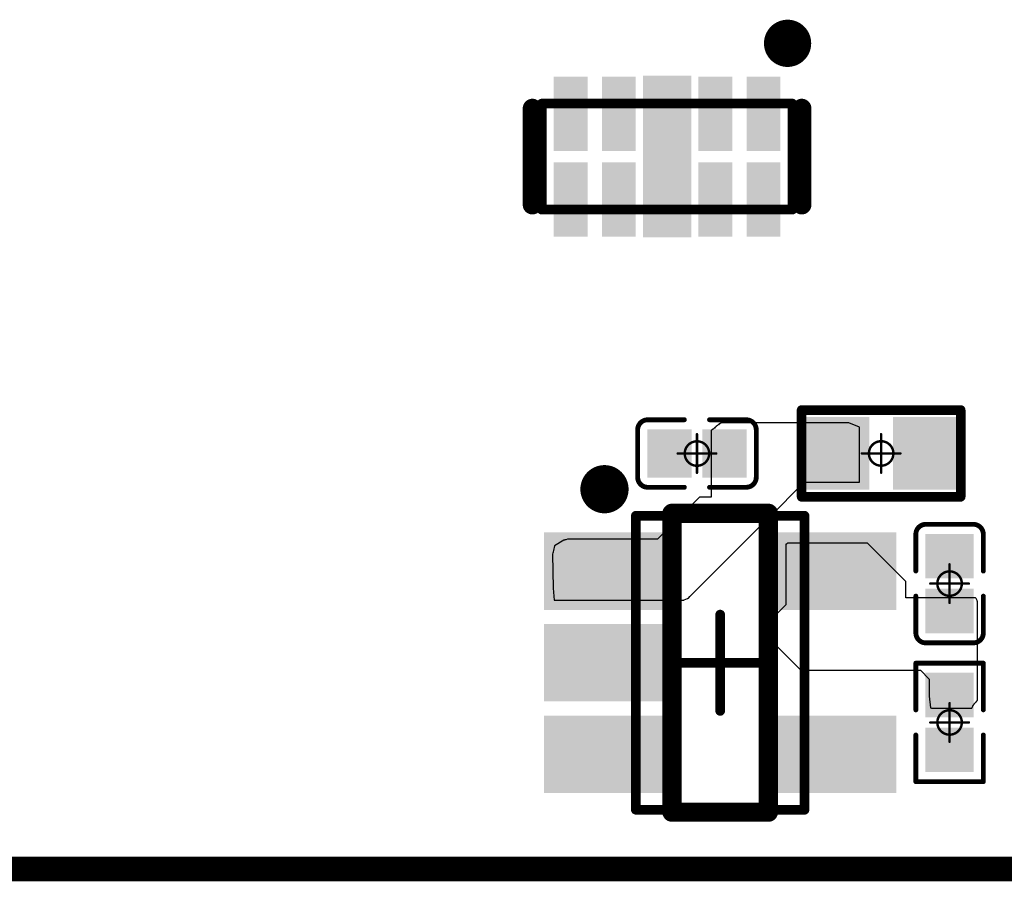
# Model space of a CAD drawing. Header units: millimetres. Extents: x 5.69 to 9.05, y 3.88 to 6.09.
# Tile 2 of 24: x 6.1 to 6.5, y 3.88 to 4.23. Entities that reach past the tile are written whole.
import ezdxf

# ---------------------------------------------------------------- set-up
doc = ezdxf.new("R2010")
doc.units = ezdxf.units.MM
doc.header["$MEASUREMENT"] = 0
for name, color, linetype in [('BottomLayer', 5, 'Continuous'), ('BottomOverlay', 54, 'Continuous'), ('BottomPaste', 16, 'Continuous'), ('BottomSolder', 6, 'Continuous'), ('KeepOutLayer', 6, 'Continuous'), ('Mechanical13', 56, 'Continuous'), ('Mechanical15', 56, 'Continuous')]:
    doc.layers.add(name, color=color, linetype=linetype)

# ---------------------------------------------------------------- blocks, each defined once
blk = doc.blocks.new('C0201_B_8')
at = {"layer": 'BottomLayer'}
for points in [[(-0.01831, -0.00787), (-0.00413, -0.00787), (-0.01831, 0.00787), (-0.00413, 0.00787)], [(0.00413, -0.00787), (0.01831, -0.00787), (0.00413, 0.00787), (0.01831, 0.00787)]]:
    blk.add_solid(points, dxfattribs=at)
at = {"layer": 'BottomOverlay', "const_width": 0.00197}
for points in [[(-0.02421, 0.0097, -0.414214), (-0.02013, 0.01378)], [(0.02013, 0.01378, -0.414214), (0.02421, 0.0097)], [(-0.02013, -0.01378, -0.414214), (-0.02421, -0.0097)], [(0.02421, -0.0097, -0.414214), (0.02013, -0.01378)]]:
    blk.add_lwpolyline(points, format="xyb", dxfattribs=at)
for points in [[(-0.00512, 0.01378), (-0.02013, 0.01378)], [(0.02013, 0.01378), (0.00512, 0.01378)], [(-0.02421, 0.0097), (-0.02421, -0.0097)], [(0.02421, 0.0097), (0.02421, -0.0097)], [(-0.00512, -0.01378), (-0.02013, -0.01378)], [(0.02013, -0.01378), (0.00512, -0.01378)]]:
    blk.add_lwpolyline(points, dxfattribs=at)
at = {"layer": 'BottomOverlay', "const_width": 0.000984}
for points in [[(-0.02062, 0.01378, 1), (-0.01964, 0.01378, 1)], [(-0.02062, 0.01378, 1), (-0.01964, 0.01378, 1)], [(-0.00561, 0.01378, 1), (-0.00463, 0.01378, 1)], [(0.00463, 0.01378, 1), (0.00561, 0.01378, 1)], [(0.01964, 0.01378, 1), (0.02062, 0.01378, 1)], [(0.01964, 0.01378, 1), (0.02062, 0.01378, 1)], [(-0.0247, 0.0097, 1), (-0.02372, 0.0097, 1)], [(-0.0247, 0.0097, 1), (-0.02372, 0.0097, 1)], [(0.02372, 0.0097, 1), (0.0247, 0.0097, 1)], [(0.02372, 0.0097, 1), (0.0247, 0.0097, 1)], [(-0.0247, -0.0097, 1), (-0.02372, -0.0097, 1)], [(-0.0247, -0.0097, 1), (-0.02372, -0.0097, 1)], [(0.02372, -0.0097, 1), (0.0247, -0.0097, 1)], [(0.02372, -0.0097, 1), (0.0247, -0.0097, 1)], [(-0.02062, -0.01378, 1), (-0.01964, -0.01378, 1)], [(-0.02062, -0.01378, 1), (-0.01964, -0.01378, 1)], [(-0.00561, -0.01378, 1), (-0.00463, -0.01378, 1)], [(0.00463, -0.01378, 1), (0.00561, -0.01378, 1)], [(0.01964, -0.01378, 1), (0.02062, -0.01378, 1)], [(0.01964, -0.01378, 1), (0.02062, -0.01378, 1)]]:
    blk.add_lwpolyline(points, format="xyb", close=True, dxfattribs=at)
at = {"layer": 'BottomPaste'}
for points in [[(-0.01831, -0.00787), (-0.00413, -0.00787), (-0.01831, 0.00787), (-0.00413, 0.00787)], [(0.00413, -0.00787), (0.01831, -0.00787), (0.00413, 0.00787), (0.01831, 0.00787)]]:
    blk.add_solid(points, dxfattribs=at)
at = {"layer": 'BottomSolder'}
for points in [[(-0.02031, -0.00987), (-0.00213, -0.00987), (-0.02031, 0.00987), (-0.00213, 0.00987)], [(0.00213, -0.00987), (0.02031, -0.00987), (0.00213, 0.00987), (0.02031, 0.00987)]]:
    blk.add_solid(points, dxfattribs=at)
at = {"layer": 'Mechanical15', "const_width": 0.001}
for points in [[(0, 0.00787), (0, -0.00787)], [(0.00787, 0), (-0.00787, 0)]]:
    blk.add_lwpolyline(points, dxfattribs=at)
at = {"layer": 'Mechanical15'}
for points, const_width in [([(-0.00025, 0.00787, 1), (0.00025, 0.00787, 1)], 0.0005), ([(0.005, 0, 1), (-0.005, 0, 1)], 0.001), ([(-0.00812, 0, 1), (-0.00762, 0, 1)], 0.0005), ([(-0.00525, 0, 1), (-0.00475, 0, 1)], 0.0005), ([(0.00475, 0, 1), (0.00525, 0, 1)], 0.0005), ([(0.00762, 0, 1), (0.00812, 0, 1)], 0.0005), ([(-0.00025, -0.00787, 1), (0.00025, -0.00787, 1)], 0.0005)]:
    blk.add_lwpolyline(points, format="xyb", close=True, dxfattribs=dict(at, const_width=const_width))
blk = doc.blocks.new('C0201_B_9')
at = {"layer": 'BottomLayer'}
for points in [[(-0.01831, -0.00787), (-0.00413, -0.00787), (-0.01831, 0.00787), (-0.00413, 0.00787)], [(0.00413, -0.00787), (0.01831, -0.00787), (0.00413, 0.00787), (0.01831, 0.00787)]]:
    blk.add_solid(points, dxfattribs=at)
at = {"layer": 'BottomOverlay', "const_width": 0.00197}
for points in [[(-0.02421, 0.0097, -0.414214), (-0.02013, 0.01378)], [(0.02013, 0.01378, -0.414214), (0.02421, 0.0097)], [(-0.02013, -0.01378, -0.414214), (-0.02421, -0.0097)], [(0.02421, -0.0097, -0.414214), (0.02013, -0.01378)]]:
    blk.add_lwpolyline(points, format="xyb", dxfattribs=at)
for points in [[(-0.02013, 0.01378), (-0.00512, 0.01378)], [(0.00512, 0.01378), (0.02013, 0.01378)], [(-0.02421, 0.0097), (-0.02421, -0.0097)], [(0.02421, 0.0097), (0.02421, -0.0097)], [(-0.02013, -0.01378), (-0.00512, -0.01378)], [(0.00512, -0.01378), (0.02013, -0.01378)]]:
    blk.add_lwpolyline(points, dxfattribs=at)
at = {"layer": 'BottomOverlay', "const_width": 0.000984}
for points in [[(-0.02062, 0.01378, 1), (-0.01964, 0.01378, 1)], [(-0.02062, 0.01378, 1), (-0.01964, 0.01378, 1)], [(-0.00561, 0.01378, 1), (-0.00463, 0.01378, 1)], [(0.00463, 0.01378, 1), (0.00561, 0.01378, 1)], [(0.01964, 0.01378, 1), (0.02062, 0.01378, 1)], [(0.01964, 0.01378, 1), (0.02062, 0.01378, 1)], [(-0.0247, 0.0097, 1), (-0.02372, 0.0097, 1)], [(-0.0247, 0.0097, 1), (-0.02372, 0.0097, 1)], [(0.02372, 0.0097, 1), (0.0247, 0.0097, 1)], [(0.02372, 0.0097, 1), (0.0247, 0.0097, 1)], [(-0.0247, -0.0097, 1), (-0.02372, -0.0097, 1)], [(-0.0247, -0.0097, 1), (-0.02372, -0.0097, 1)], [(0.02372, -0.0097, 1), (0.0247, -0.0097, 1)], [(0.02372, -0.0097, 1), (0.0247, -0.0097, 1)], [(-0.02062, -0.01378, 1), (-0.01964, -0.01378, 1)], [(-0.02062, -0.01378, 1), (-0.01964, -0.01378, 1)], [(-0.00561, -0.01378, 1), (-0.00463, -0.01378, 1)], [(0.00463, -0.01378, 1), (0.00561, -0.01378, 1)], [(0.01964, -0.01378, 1), (0.02062, -0.01378, 1)], [(0.01964, -0.01378, 1), (0.02062, -0.01378, 1)]]:
    blk.add_lwpolyline(points, format="xyb", close=True, dxfattribs=at)
at = {"layer": 'BottomPaste'}
for points in [[(-0.01831, -0.00787), (-0.00413, -0.00787), (-0.01831, 0.00787), (-0.00413, 0.00787)], [(0.00413, -0.00787), (0.01831, -0.00787), (0.00413, 0.00787), (0.01831, 0.00787)]]:
    blk.add_solid(points, dxfattribs=at)
at = {"layer": 'BottomSolder'}
for points in [[(-0.02031, -0.00987), (-0.00213, -0.00987), (-0.02031, 0.00987), (-0.00213, 0.00987)], [(0.00213, -0.00987), (0.02031, -0.00987), (0.00213, 0.00987), (0.02031, 0.00987)]]:
    blk.add_solid(points, dxfattribs=at)
at = {"layer": 'Mechanical15', "const_width": 0.001}
for points in [[(0, 0.00787), (0, -0.00787)], [(-0.00787, 0), (0.00787, 0)]]:
    blk.add_lwpolyline(points, dxfattribs=at)
at = {"layer": 'Mechanical15'}
for points, const_width in [([(-0.00025, 0.00787, 1), (0.00025, 0.00787, 1)], 0.0005), ([(0.005, 0, 1), (-0.005, 0, 1)], 0.001), ([(-0.00812, 0, 1), (-0.00762, 0, 1)], 0.0005), ([(-0.00525, 0, 1), (-0.00475, 0, 1)], 0.0005), ([(0.00475, 0, 1), (0.00525, 0, 1)], 0.0005), ([(0.00762, 0, 1), (0.00812, 0, 1)], 0.0005), ([(-0.00025, -0.00787, 1), (0.00025, -0.00787, 1)], 0.0005)]:
    blk.add_lwpolyline(points, format="xyb", close=True, dxfattribs=dict(at, const_width=const_width))
blk = doc.blocks.new('SLP2510P8_B_48')
at = {"layer": 'BottomLayer'}
for points in [[(-0.04429, 0.00431), (-0.03445, 0.00431), (-0.04429, 0.03069), (-0.03445, 0.03069)], [(-0.02461, 0.00431), (-0.01476, 0.00431), (-0.02461, 0.03069), (-0.01476, 0.03069)], [(-0.00787, -0.004), (0.00787, -0.004), (-0.00787, 0.031), (0.00787, 0.031)], [(0.01476, 0.00431), (0.02461, 0.00431), (0.01476, 0.03069), (0.02461, 0.03069)], [(0.03445, 0.00431), (0.04429, 0.00431), (0.03445, 0.03069), (0.04429, 0.03069)], [(-0.00787, -0.031), (0.00787, -0.031), (-0.00787, 0.004), (0.00787, 0.004)], [(-0.04429, -0.03069), (-0.03445, -0.03069), (-0.04429, -0.00431), (-0.03445, -0.00431)], [(-0.02461, -0.03069), (-0.01476, -0.03069), (-0.02461, -0.00431), (-0.01476, -0.00431)], [(0.01476, -0.03069), (0.02461, -0.03069), (0.01476, -0.00431), (0.02461, -0.00431)], [(0.03445, -0.03069), (0.04429, -0.03069), (0.03445, -0.00431), (0.04429, -0.00431)]]:
    blk.add_solid(points, dxfattribs=at)
at = {"layer": 'BottomOverlay', "const_width": 0.00787}
for points in [[(-0.055, 0.01969), (-0.055, -0.01969)], [(0.055, 0.01969), (0.055, -0.01969)]]:
    blk.add_lwpolyline(points, dxfattribs=at)
at = {"layer": 'BottomOverlay'}
for points, const_width in [([(-0.05697, 0.01969, 1), (-0.05303, 0.01969, 1)], 0.00394), ([(0.05303, 0.01969, 1), (0.05697, 0.01969, 1)], 0.00394), ([(-0.05697, -0.01969, 1), (-0.05303, -0.01969, 1)], 0.00394), ([(0.05303, -0.01969, 1), (0.05697, -0.01969, 1)], 0.00394), ([(-0.04449, -0.04626, 1), (-0.05394, -0.04626, 1)], 0.00984), ([(-0.0564, -0.04626, 1), (-0.05148, -0.04626, 1)], 0.00492), ([(-0.04695, -0.04626, 1), (-0.04203, -0.04626, 1)], 0.00492)]:
    blk.add_lwpolyline(points, format="xyb", close=True, dxfattribs=dict(at, const_width=const_width))
at = {"layer": 'BottomPaste'}
for points in [[(-0.04429, 0.00431), (-0.03445, 0.00431), (-0.04429, 0.03069), (-0.03445, 0.03069)], [(-0.02461, 0.00431), (-0.01476, 0.00431), (-0.02461, 0.03069), (-0.01476, 0.03069)], [(-0.00787, -0.004), (0.00787, -0.004), (-0.00787, 0.031), (0.00787, 0.031)], [(0.01476, 0.00431), (0.02461, 0.00431), (0.01476, 0.03069), (0.02461, 0.03069)], [(0.03445, 0.00431), (0.04429, 0.00431), (0.03445, 0.03069), (0.04429, 0.03069)], [(-0.00787, -0.031), (0.00787, -0.031), (-0.00787, 0.004), (0.00787, 0.004)], [(-0.04429, -0.03069), (-0.03445, -0.03069), (-0.04429, -0.00431), (-0.03445, -0.00431)], [(-0.02461, -0.03069), (-0.01476, -0.03069), (-0.02461, -0.00431), (-0.01476, -0.00431)], [(0.01476, -0.03069), (0.02461, -0.03069), (0.01476, -0.00431), (0.02461, -0.00431)], [(0.03445, -0.03069), (0.04429, -0.03069), (0.03445, -0.00431), (0.04429, -0.00431)]]:
    blk.add_solid(points, dxfattribs=at)
at = {"layer": 'BottomSolder'}
for points in [[(-0.04629, 0.00231), (-0.03245, 0.00231), (-0.04629, 0.03269), (-0.03245, 0.03269)], [(-0.02661, 0.00231), (-0.01276, 0.00231), (-0.02661, 0.03269), (-0.01276, 0.03269)], [(-0.00987, -0.006), (0.00987, -0.006), (-0.00987, 0.033), (0.00987, 0.033)], [(0.01276, 0.00231), (0.02661, 0.00231), (0.01276, 0.03269), (0.02661, 0.03269)], [(0.03245, 0.00231), (0.04629, 0.00231), (0.03245, 0.03269), (0.04629, 0.03269)], [(-0.00987, -0.033), (0.00987, -0.033), (-0.00987, 0.006), (0.00987, 0.006)], [(-0.04629, -0.03269), (-0.03245, -0.03269), (-0.04629, -0.00231), (-0.03245, -0.00231)], [(-0.02661, -0.03269), (-0.01276, -0.03269), (-0.02661, -0.00231), (-0.01276, -0.00231)], [(0.01276, -0.03269), (0.02661, -0.03269), (0.01276, -0.00231), (0.02661, -0.00231)], [(0.03245, -0.03269), (0.04629, -0.03269), (0.03245, -0.00231), (0.04629, -0.00231)]]:
    blk.add_solid(points, dxfattribs=at)
at = {"layer": 'Mechanical13', "const_width": 0.00394}
for points in [[(-0.05118, 0.02165), (-0.05118, -0.02165)], [(0.05118, 0.02165), (-0.05118, 0.02165)], [(0.05118, 0.02165), (0.05118, -0.02165)], [(0.05118, -0.02165), (-0.05118, -0.02165)]]:
    blk.add_lwpolyline(points, dxfattribs=at)
at = {"layer": 'Mechanical13', "const_width": 0.00197}
for points in [[(-0.05217, 0.02165, 1), (-0.0502, 0.02165, 1)], [(-0.05217, 0.02165, 1), (-0.0502, 0.02165, 1)], [(0.0502, 0.02165, 1), (0.05217, 0.02165, 1)], [(0.0502, 0.02165, 1), (0.05217, 0.02165, 1)], [(-0.05217, -0.02165, 1), (-0.0502, -0.02165, 1)], [(-0.05217, -0.02165, 1), (-0.0502, -0.02165, 1)], [(0.0502, -0.02165, 1), (0.05217, -0.02165, 1)], [(0.0502, -0.02165, 1), (0.05217, -0.02165, 1)]]:
    blk.add_lwpolyline(points, format="xyb", close=True, dxfattribs=at)
blk = doc.blocks.new('R0402_B_63')
at = {"layer": 'BottomLayer'}
for points in [[(-0.02657, -0.01082), (-0.00886, -0.01082), (-0.02657, 0.01083), (-0.00886, 0.01083)], [(0.00886, -0.01083), (0.02657, -0.01083), (0.00886, 0.01083), (0.02657, 0.01083)]]:
    blk.add_solid(points, dxfattribs=at)
at = {"layer": 'BottomOverlay', "const_width": 0.00394}
for points in [[(-0.03248, 0.01772), (0.03248, 0.01772)], [(-0.03248, -0.01772), (-0.03248, 0.01772)], [(0.03248, -0.01772), (0.03248, 0.01772)], [(-0.03248, -0.01772), (0.03248, -0.01772)]]:
    blk.add_lwpolyline(points, dxfattribs=at)
at = {"layer": 'BottomOverlay', "const_width": 0.00197}
for points in [[(-0.03346, 0.01772, 1), (-0.0315, 0.01772, 1)], [(-0.03346, 0.01772, 1), (-0.0315, 0.01772, 1)], [(0.0315, 0.01772, 1), (0.03346, 0.01772, 1)], [(0.0315, 0.01772, 1), (0.03346, 0.01772, 1)], [(-0.03346, -0.01772, 1), (-0.0315, -0.01772, 1)], [(-0.03346, -0.01772, 1), (-0.0315, -0.01772, 1)], [(0.0315, -0.01772, 1), (0.03346, -0.01772, 1)], [(0.0315, -0.01772, 1), (0.03346, -0.01772, 1)]]:
    blk.add_lwpolyline(points, format="xyb", close=True, dxfattribs=at)
at = {"layer": 'BottomPaste'}
for points in [[(-0.02657, -0.01082), (-0.00886, -0.01082), (-0.02657, 0.01083), (-0.00886, 0.01083)], [(0.00886, -0.01083), (0.02657, -0.01083), (0.00886, 0.01083), (0.02657, 0.01083)]]:
    blk.add_solid(points, dxfattribs=at)
at = {"layer": 'BottomSolder'}
for points in [[(-0.03057, -0.01482), (-0.00486, -0.01482), (-0.03057, 0.01483), (-0.00486, 0.01483)], [(0.00486, -0.01483), (0.03057, -0.01483), (0.00486, 0.01483), (0.03057, 0.01483)]]:
    blk.add_solid(points, dxfattribs=at)
at = {"layer": 'Mechanical15', "const_width": 0.001}
for points in [[(0, -0.00787), (0, 0.00787)], [(-0.00787, 0), (0.00787, 0)]]:
    blk.add_lwpolyline(points, dxfattribs=at)
at = {"layer": 'Mechanical15'}
for points, const_width in [([(-0.00025, 0.00787, 1), (0.00025, 0.00787, 1)], 0.0005), ([(0.005, 0, 1), (-0.005, 0, 1)], 0.001), ([(-0.00812, 0, 1), (-0.00762, 0, 1)], 0.0005), ([(-0.00525, 0, 1), (-0.00475, 0, 1)], 0.0005), ([(0.00475, 0, 1), (0.00525, 0, 1)], 0.0005), ([(0.00762, 0, 1), (0.00812, 0, 1)], 0.0005), ([(-0.00025, -0.00787, 1), (0.00025, -0.00787, 1)], 0.0005)]:
    blk.add_lwpolyline(points, format="xyb", close=True, dxfattribs=dict(at, const_width=const_width))
blk = doc.blocks.new('R0201_B_71')
at = {"layer": 'BottomLayer'}
for points in [[(-0.01831, -0.00787), (-0.00413, -0.00787), (-0.01831, 0.00787), (-0.00413, 0.00787)], [(0.00413, -0.00787), (0.01831, -0.00787), (0.00413, 0.00787), (0.01831, 0.00787)]]:
    blk.add_solid(points, dxfattribs=at)
at = {"layer": 'BottomOverlay', "const_width": 0.00197}
for points in [[(-0.02421, 0.01378), (-0.02421, -0.01378)], [(-0.02421, 0.01378), (-0.00512, 0.01378)], [(0.00512, 0.01378), (0.02421, 0.01378)], [(0.02421, 0.01378), (0.02421, -0.01378)], [(-0.02421, -0.01378), (-0.00512, -0.01378)], [(0.00512, -0.01378), (0.02421, -0.01378)]]:
    blk.add_lwpolyline(points, dxfattribs=at)
at = {"layer": 'BottomOverlay', "const_width": 0.000984}
for points in [[(-0.0247, 0.01378, 1), (-0.02372, 0.01378, 1)], [(-0.0247, 0.01378, 1), (-0.02372, 0.01378, 1)], [(-0.00561, 0.01378, 1), (-0.00463, 0.01378, 1)], [(0.00463, 0.01378, 1), (0.00561, 0.01378, 1)], [(0.02372, 0.01378, 1), (0.0247, 0.01378, 1)], [(0.02372, 0.01378, 1), (0.0247, 0.01378, 1)], [(-0.0247, -0.01378, 1), (-0.02372, -0.01378, 1)], [(-0.0247, -0.01378, 1), (-0.02372, -0.01378, 1)], [(-0.00561, -0.01378, 1), (-0.00463, -0.01378, 1)], [(0.00463, -0.01378, 1), (0.00561, -0.01378, 1)], [(0.02372, -0.01378, 1), (0.0247, -0.01378, 1)], [(0.02372, -0.01378, 1), (0.0247, -0.01378, 1)]]:
    blk.add_lwpolyline(points, format="xyb", close=True, dxfattribs=at)
at = {"layer": 'BottomPaste'}
for points in [[(-0.01831, -0.00787), (-0.00413, -0.00787), (-0.01831, 0.00787), (-0.00413, 0.00787)], [(0.00413, -0.00787), (0.01831, -0.00787), (0.00413, 0.00787), (0.01831, 0.00787)]]:
    blk.add_solid(points, dxfattribs=at)
at = {"layer": 'BottomSolder'}
for points in [[(-0.02031, -0.00987), (-0.00213, -0.00987), (-0.02031, 0.00987), (-0.00213, 0.00987)], [(0.00213, -0.00987), (0.02031, -0.00987), (0.00213, 0.00987), (0.02031, 0.00987)]]:
    blk.add_solid(points, dxfattribs=at)
at = {"layer": 'Mechanical15', "const_width": 0.001}
for points in [[(0, 0.00787), (0, -0.00787)], [(-0.00787, 0), (0.00787, 0)]]:
    blk.add_lwpolyline(points, dxfattribs=at)
at = {"layer": 'Mechanical15'}
for points, const_width in [([(-0.00025, 0.00787, 1), (0.00025, 0.00787, 1)], 0.0005), ([(0.005, 0, 1), (-0.005, 0, 1)], 0.001), ([(-0.00812, 0, 1), (-0.00762, 0, 1)], 0.0005), ([(-0.00525, 0, 1), (-0.00475, 0, 1)], 0.0005), ([(0.00475, 0, 1), (0.00525, 0, 1)], 0.0005), ([(0.00762, 0, 1), (0.00812, 0, 1)], 0.0005), ([(-0.00025, -0.00787, 1), (0.00025, -0.00787, 1)], 0.0005)]:
    blk.add_lwpolyline(points, format="xyb", close=True, dxfattribs=dict(at, const_width=const_width))
blk = doc.blocks.new('SOT_23_5_B_145')
at = {"layer": 'BottomLayer'}
for points in [[(-0.02657, 0.02559), (-0.02657, 0.04921), (-0.06791, 0.02559), (-0.06791, 0.04921)], [(0.06791, 0.02559), (0.06791, 0.04921), (0.02657, 0.02559), (0.02657, 0.04921)], [(-0.02657, -0.01181), (-0.02657, 0.01181), (-0.06791, -0.01181), (-0.06791, 0.01181)], [(-0.02657, -0.04921), (-0.02657, -0.02559), (-0.06791, -0.04921), (-0.06791, -0.02559)], [(0.06791, -0.04921), (0.06791, -0.02559), (0.02657, -0.04921), (0.02657, -0.02559)]]:
    blk.add_solid(points, dxfattribs=at)
at = {"layer": 'BottomOverlay'}
for points, const_width in [([(-0.04232, 0.07087, 1), (-0.05217, 0.07087, 1)], 0.00984), ([(-0.05463, 0.07087, 1), (-0.0497, 0.07087, 1)], 0.00492), ([(-0.04478, 0.07087, 1), (-0.03986, 0.07087, 1)], 0.00492), ([(-0.02165, 0.06102, 1), (-0.01772, 0.06102, 1)], 0.00394), ([(-0.02165, 0.06102, 1), (-0.01772, 0.06102, 1)], 0.00394), ([(0.01772, 0.06102, 1), (0.02165, 0.06102, 1)], 0.00394), ([(0.01772, 0.06102, 1), (0.02165, 0.06102, 1)], 0.00394), ([(-0.02165, -0.06102, 1), (-0.01772, -0.06102, 1)], 0.00394), ([(-0.02165, -0.06102, 1), (-0.01772, -0.06102, 1)], 0.00394), ([(0.01772, -0.06102, 1), (0.02165, -0.06102, 1)], 0.00394), ([(0.01772, -0.06102, 1), (0.02165, -0.06102, 1)], 0.00394)]:
    blk.add_lwpolyline(points, format="xyb", close=True, dxfattribs=dict(at, const_width=const_width))
at = {"layer": 'BottomOverlay', "const_width": 0.00787}
for points in [[(-0.01969, -0.06102), (-0.01969, 0.06102)], [(-0.01969, 0.06102), (0.01968, 0.06102)], [(0.01968, -0.06102), (0.01968, 0.06102)], [(-0.01969, -0.06102), (0.01968, -0.06102)]]:
    blk.add_lwpolyline(points, dxfattribs=at)
at = {"layer": 'BottomPaste'}
for points in [[(-0.02657, 0.02559), (-0.02657, 0.04921), (-0.06791, 0.02559), (-0.06791, 0.04921)], [(0.06791, 0.02559), (0.06791, 0.04921), (0.02657, 0.02559), (0.02657, 0.04921)], [(-0.02657, -0.01181), (-0.02657, 0.01181), (-0.06791, -0.01181), (-0.06791, 0.01181)], [(-0.02657, -0.04921), (-0.02657, -0.02559), (-0.06791, -0.04921), (-0.06791, -0.02559)], [(0.06791, -0.04921), (0.06791, -0.02559), (0.02657, -0.04921), (0.02657, -0.02559)]]:
    blk.add_solid(points, dxfattribs=at)
at = {"layer": 'BottomSolder'}
for points in [[(-0.02257, 0.02159), (-0.02257, 0.05321), (-0.07191, 0.02159), (-0.07191, 0.05321)], [(0.07191, 0.02159), (0.07191, 0.05321), (0.02257, 0.02159), (0.02257, 0.05321)], [(-0.02257, -0.01581), (-0.02257, 0.01581), (-0.07191, -0.01581), (-0.07191, 0.01581)], [(-0.02257, -0.05321), (-0.02257, -0.02159), (-0.07191, -0.05321), (-0.07191, -0.02159)], [(0.07191, -0.05321), (0.07191, -0.02159), (0.02257, -0.05321), (0.02257, -0.02159)]]:
    blk.add_solid(points, dxfattribs=at)
at = {"layer": 'Mechanical13', "const_width": 0.00394}
for points in [[(-0.03445, -0.06004), (-0.03445, 0.06004)], [(-0.03445, 0.06004), (0.03445, 0.06004)], [(0.03445, -0.06004), (0.03445, 0.06004)], [(-0.03445, -0.06004), (0.03445, -0.06004)]]:
    blk.add_lwpolyline(points, dxfattribs=at)
at = {"layer": 'Mechanical13', "const_width": 0.00197}
for points in [[(-0.03543, 0.06004, 1), (-0.03346, 0.06004, 1)], [(-0.03543, 0.06004, 1), (-0.03346, 0.06004, 1)], [(0.03346, 0.06004, 1), (0.03543, 0.06004, 1)], [(0.03346, 0.06004, 1), (0.03543, 0.06004, 1)], [(-0.03543, -0.06004, 1), (-0.03346, -0.06004, 1)], [(-0.03543, -0.06004, 1), (-0.03346, -0.06004, 1)], [(0.03346, -0.06004, 1), (0.03543, -0.06004, 1)], [(0.03346, -0.06004, 1), (0.03543, -0.06004, 1)]]:
    blk.add_lwpolyline(points, format="xyb", close=True, dxfattribs=at)
at = {"layer": 'Mechanical15', "const_width": 0.00394}
for points in [[(0, -0.01969), (0, 0.01968)], [(-0.01969, 0), (0.01968, 0)]]:
    blk.add_lwpolyline(points, dxfattribs=at)
at = {"layer": 'Mechanical15', "const_width": 0.00197}
for points in [[(-0.00098, 0.01968, 1), (0.00098, 0.01968, 1)], [(-0.02067, 0, 1), (-0.0187, 0, 1)], [(0.0187, 0, 1), (0.02067, 0, 1)], [(-0.00098, -0.01969, 1), (0.00098, -0.01969, 1)]]:
    blk.add_lwpolyline(points, format="xyb", close=True, dxfattribs=at)

msp = doc.modelspace()

# ---------------------------------------------------------------- linework, layer by layer
at = {"layer": 'BottomLayer'}
for p, q in [((6.37909, 4.06495), (6.37893, 4.06479)), ((6.37914, 4.06497), (6.37909, 4.06495)), ((6.37917, 4.06499), (6.37914, 4.06497)), ((6.37925, 4.06507), (6.37917, 4.06499)), ((6.37929, 4.06509), (6.37925, 4.06507)), ((6.37961, 4.06541), (6.37929, 4.06509)), ((6.37962, 4.06542), (6.37961, 4.06541)), ((6.37964, 4.06543), (6.37962, 4.06542)), ((6.3797, 4.06549), (6.37964, 4.06543)), ((6.37973, 4.06551), (6.3797, 4.06549)), ((6.37985, 4.06559), (6.37973, 4.06551)), ((6.37986, 4.06559), (6.37985, 4.06559)), ((6.37987, 4.06561), (6.37986, 4.06559)), ((6.37988, 4.06562), (6.37987, 4.06561)), ((6.3799, 4.06564), (6.37988, 4.06562)), ((6.37994, 4.06567), (6.3799, 4.06564)), ((6.37995, 4.06568), (6.37994, 4.06567)), ((6.37996, 4.06569), (6.37995, 4.06568)), ((6.38001, 4.06572), (6.37996, 4.06569)), ((6.3801, 4.0658), (6.38001, 4.06573)), ((6.38001, 4.06573), (6.38001, 4.06572)), ((6.38015, 4.06584), (6.3801, 4.0658)), ((6.38058, 4.06613), (6.38015, 4.06584)), ((6.38068, 4.06624), (6.38058, 4.06613)), ((6.38071, 4.06628), (6.38068, 4.06624)), ((6.38083, 4.06636), (6.38071, 4.06628)), ((6.38085, 4.06638), (6.38083, 4.06636)), ((6.38086, 4.06639), (6.38085, 4.06638)), ((6.38085, 4.06638), (6.38085, 4.06638)), ((6.38085, 4.06638), (6.38085, 4.06638)), ((6.38087, 4.0664), (6.38086, 4.06639)), ((6.38086, 4.06639), (6.38086, 4.06639)), ((6.38088, 4.06641), (6.38087, 4.0664)), ((6.38091, 4.06642), (6.38088, 4.06641)), ((6.38092, 4.06643), (6.38091, 4.06642)), ((6.38124, 4.06676), (6.38092, 4.06643)), ((6.38145, 4.06683), (6.38124, 4.06676)), ((6.3821, 4.0672), (6.38145, 4.06683)), ((6.38244, 4.06727), (6.3821, 4.0672)), ((6.3821, 4.0672), (6.3821, 4.0672)), ((6.38331, 4.06726), (6.38244, 4.06727)), ((6.38339, 4.06726), (6.38331, 4.06726)), ((6.38331, 4.06726), (6.38331, 4.06726)), ((6.38331, 4.06726), (6.38331, 4.06726)), ((6.38351, 4.06728), (6.38339, 4.06726)), ((6.38353, 4.06728), (6.38351, 4.06728)), ((6.38351, 4.06728), (6.38351, 4.06728)), ((6.38358, 4.06728), (6.38353, 4.06728)), ((6.42138, 4.06728), (6.38358, 4.06728)), ((6.38358, 4.06728), (6.38358, 4.06728)), ((6.43424, 4.06728), (6.42138, 4.06728)), ((6.43851, 4.06552), (6.43424, 4.06728)), ((6.43851, 4.04297), (6.43851, 4.06552)), ((6.3781, 4.0642), (6.37803, 4.06415)), ((6.37803, 4.06415), (6.37803, 4.03681)), ((6.37813, 4.06421), (6.3781, 4.0642)), ((6.3781, 4.0642), (6.3781, 4.0642)), ((6.37818, 4.06424), (6.37813, 4.06421)), ((6.37822, 4.06428), (6.37818, 4.06424)), ((6.37823, 4.06429), (6.37822, 4.06428)), ((6.37826, 4.06431), (6.37823, 4.06429)), ((6.37829, 4.06433), (6.37826, 4.06431)), ((6.3783, 4.06434), (6.37829, 4.06433)), ((6.37839, 4.0644), (6.3783, 4.06434)), ((6.3784, 4.06441), (6.37839, 4.0644)), ((6.37839, 4.0644), (6.37839, 4.0644)), ((6.37843, 4.06444), (6.3784, 4.06441)), ((6.37846, 4.06445), (6.37843, 4.06444)), ((6.37843, 4.06444), (6.37843, 4.06444)), ((6.37847, 4.06446), (6.37846, 4.06446)), ((6.37846, 4.06446), (6.37846, 4.06446)), ((6.37846, 4.06446), (6.37846, 4.06445)), ((6.37852, 4.06451), (6.37847, 4.06446)), ((6.37862, 4.06456), (6.37852, 4.06451)), ((6.3787, 4.06465), (6.37862, 4.06456)), ((6.37862, 4.06456), (6.37862, 4.06456)), ((6.37893, 4.06479), (6.3787, 4.06465)), ((6.40146, 4.02846), (6.41596, 4.04297)), ((6.41596, 4.04297), (6.43851, 4.04297)), ((6.37319, 4.03681), (6.35602, 4.01965)), ((6.37803, 4.03681), (6.37319, 4.03681)), ((6.36927, 3.99628), (6.39823, 4.02524)), ((6.39823, 4.02524), (6.39823, 4.02846)), ((6.39823, 4.02846), (6.40146, 4.02846)), ((6.31399, 4.01694), (6.31354, 4.01504)), ((6.31783, 4.01927), (6.31399, 4.01694)), ((6.31788, 4.01928), (6.31783, 4.01927)), ((6.31791, 4.01929), (6.31788, 4.01928)), ((6.31802, 4.01934), (6.31791, 4.01929)), ((6.31815, 4.01935), (6.31802, 4.01934)), ((6.31822, 4.01938), (6.31815, 4.01935)), ((6.31815, 4.01935), (6.31815, 4.01935)), ((6.31825, 4.0194), (6.31822, 4.01938)), ((6.31829, 4.01941), (6.31825, 4.0194)), ((6.31825, 4.0194), (6.31825, 4.0194)), ((6.3183, 4.01941), (6.31829, 4.01941)), ((6.31829, 4.01941), (6.31829, 4.01941)), ((6.31836, 4.01942), (6.3183, 4.01941)), ((6.3183, 4.01941), (6.3183, 4.01941)), ((6.3183, 4.01941), (6.3183, 4.01941)), ((6.31839, 4.01944), (6.31836, 4.01942)), ((6.31842, 4.01944), (6.31839, 4.01944)), ((6.31843, 4.01944), (6.31842, 4.01944)), ((6.31858, 4.01951), (6.31843, 4.01944)), ((6.31928, 4.01965), (6.31858, 4.01951)), ((6.32015, 4.01965), (6.31928, 4.01965)), ((6.31928, 4.01965), (6.31928, 4.01965)), ((6.32016, 4.01965), (6.32015, 4.01965)), ((6.3202, 4.01965), (6.32016, 4.01965)), ((6.35602, 4.01965), (6.3202, 4.01965)), ((6.3202, 4.01965), (6.3202, 4.01965)), ((6.3202, 4.01965), (6.3202, 4.01965)), ((6.3202, 4.01965), (6.3202, 4.01965)), ((6.40878, 4.01768), (6.40846, 4.01768)), ((6.40846, 4.01768), (6.40846, 3.99295)), ((6.40917, 4.01807), (6.40878, 4.01768)), ((6.44185, 4.01807), (6.40917, 4.01807)), ((6.45746, 4.00246), (6.44185, 4.01807)), ((6.31333, 4.01418), (6.31321, 4.01364)), ((6.31321, 4.01364), (6.31343, 3.99969)), ((6.31341, 4.01432), (6.31333, 4.01418)), ((6.3135, 4.01461), (6.31341, 4.01432)), ((6.31354, 4.01504), (6.3135, 4.01461)), ((6.45746, 3.99571), (6.45746, 4.00246)), ((6.31343, 3.99969), (6.31379, 3.99484)), ((6.31379, 3.99484), (6.3658, 3.99484)), ((6.3658, 3.99484), (6.36581, 3.99484)), ((6.36581, 3.99484), (6.3668, 3.99485)), ((6.3668, 3.99485), (6.36686, 3.99486)), ((6.36686, 3.99486), (6.3669, 3.99488)), ((6.3669, 3.99488), (6.36825, 3.99544)), ((6.36825, 3.99544), (6.36837, 3.99547)), ((6.36837, 3.99547), (6.3684, 3.99549)), ((6.3684, 3.99549), (6.36841, 3.99549)), ((6.36841, 3.99549), (6.36842, 3.99549)), ((6.36842, 3.99549), (6.36843, 3.9955)), ((6.36843, 3.9955), (6.36846, 3.99551)), ((6.36846, 3.99551), (6.36847, 3.99552)), ((6.36847, 3.99552), (6.36848, 3.99552)), ((6.36848, 3.99552), (6.36849, 3.99553)), ((6.36848, 3.99552), (6.36848, 3.99552)), ((6.36849, 3.99553), (6.36856, 3.99557)), ((6.36849, 3.99553), (6.36849, 3.99553)), ((6.36856, 3.99557), (6.36865, 3.99566)), ((6.36865, 3.99566), (6.36926, 3.99627)), ((6.36865, 3.99566), (6.36865, 3.99566)), ((6.36865, 3.99566), (6.36865, 3.99566)), ((6.36926, 3.99627), (6.36927, 3.99628)), ((6.36926, 3.99627), (6.36926, 3.99627)), ((6.36926, 3.99627), (6.36926, 3.99627)), ((6.40846, 3.99295), (6.39815, 3.98264)), ((6.48592, 3.99571), (6.45746, 3.99571)), ((6.486, 3.99559), (6.48592, 3.99571)), ((6.48616, 3.99548), (6.486, 3.99559)), ((6.48617, 3.99547), (6.48616, 3.99548)), ((6.48618, 3.99546), (6.48617, 3.99547)), ((6.48617, 3.99547), (6.48617, 3.99547)), ((6.48633, 3.99522), (6.48618, 3.99546)), ((6.48634, 3.99522), (6.48633, 3.99522)), ((6.48633, 3.99522), (6.48633, 3.99522)), ((6.48656, 3.99468), (6.48634, 3.99522)), ((6.48634, 3.99522), (6.48634, 3.99522)), ((6.48658, 3.99457), (6.48656, 3.99468)), ((6.48663, 3.99444), (6.48658, 3.99457)), ((6.48666, 3.9944), (6.48663, 3.99444)), ((6.48667, 3.99435), (6.48666, 3.9944)), ((6.4867, 3.99428), (6.48667, 3.99435)), ((6.48673, 3.99424), (6.4867, 3.99428)), ((6.48673, 3.99423), (6.48673, 3.99424)), ((6.48673, 3.99323), (6.48673, 3.99423)), ((6.48673, 3.99423), (6.48673, 3.99423)), ((6.48673, 3.99423), (6.48673, 3.99423)), ((6.48673, 3.95503), (6.48673, 3.99323)), ((6.48673, 3.99323), (6.48673, 3.99323)), ((6.39815, 3.98264), (6.41458, 3.96621)), ((6.41458, 3.96621), (6.4634, 3.96621)), ((6.4634, 3.96621), (6.46705, 3.96256)), ((6.46705, 3.96256), (6.46705, 3.95564)), ((6.46705, 3.95564), (6.46758, 3.95082)), ((6.48534, 3.95235), (6.48535, 3.95236)), ((6.48535, 3.95236), (6.48539, 3.9524)), ((6.48539, 3.95241), (6.48544, 3.95246)), ((6.48539, 3.9524), (6.48539, 3.95241)), ((6.48544, 3.95246), (6.48545, 3.95246)), ((6.48545, 3.95247), (6.48548, 3.95251)), ((6.48545, 3.95246), (6.48545, 3.95247)), ((6.48545, 3.95246), (6.48545, 3.95246)), ((6.48548, 3.95251), (6.4855, 3.95254)), ((6.48548, 3.95251), (6.48548, 3.95251)), ((6.4855, 3.95254), (6.4855, 3.95255)), ((6.4855, 3.95255), (6.4855, 3.95255)), ((6.4855, 3.95255), (6.48551, 3.95255)), ((6.48551, 3.95255), (6.48553, 3.95258)), ((6.48553, 3.95258), (6.48592, 3.95297)), ((6.48592, 3.95297), (6.486, 3.95309)), ((6.486, 3.95309), (6.48605, 3.95312)), ((6.48605, 3.95313), (6.48613, 3.95321)), ((6.48605, 3.95312), (6.48605, 3.95313)), ((6.48613, 3.95321), (6.48615, 3.95322)), ((6.48615, 3.95322), (6.48618, 3.95329)), ((6.48618, 3.95329), (6.4862, 3.95332)), ((6.4862, 3.95332), (6.48624, 3.95336)), ((6.48624, 3.95337), (6.48626, 3.95338)), ((6.48624, 3.95336), (6.48624, 3.95337)), ((6.48624, 3.95336), (6.48624, 3.95336)), ((6.48626, 3.95338), (6.48642, 3.95362)), ((6.48642, 3.95362), (6.48646, 3.95365)), ((6.48642, 3.95362), (6.48642, 3.95362)), ((6.48642, 3.95362), (6.48642, 3.95362)), ((6.48642, 3.95362), (6.48642, 3.95362)), ((6.48646, 3.95365), (6.48646, 3.95366)), ((6.48646, 3.95366), (6.48647, 3.95366)), ((6.48647, 3.95366), (6.48667, 3.95396)), ((6.48647, 3.95366), (6.48647, 3.95366)), ((6.48667, 3.95396), (6.48669, 3.95398)), ((6.48669, 3.95398), (6.48671, 3.95403)), ((6.48669, 3.95398), (6.48669, 3.95398)), ((6.48669, 3.95398), (6.48669, 3.95398)), ((6.48671, 3.95403), (6.48673, 3.95412)), ((6.48673, 3.95502), (6.48673, 3.95503)), ((6.48673, 3.95412), (6.48673, 3.95502)), ((6.46758, 3.95082), (6.46796, 3.95075)), ((6.46796, 3.95075), (6.48442, 3.95075)), ((6.48442, 3.95075), (6.48451, 3.95096)), ((6.48451, 3.95096), (6.48476, 3.95157)), ((6.48476, 3.95157), (6.48478, 3.95159)), ((6.48478, 3.95159), (6.48482, 3.95167)), ((6.48482, 3.95167), (6.48487, 3.95173)), ((6.48487, 3.95173), (6.48488, 3.95174)), ((6.48488, 3.95175), (6.48499, 3.95185)), ((6.48488, 3.95174), (6.48488, 3.95175)), ((6.48499, 3.95185), (6.48511, 3.95203)), ((6.48511, 3.95203), (6.48515, 3.95207)), ((6.48515, 3.95208), (6.48516, 3.95209)), ((6.48515, 3.95207), (6.48515, 3.95208)), ((6.48516, 3.95209), (6.48518, 3.95213)), ((6.48516, 3.95209), (6.48516, 3.95209)), ((6.48516, 3.95209), (6.48516, 3.95209)), ((6.48518, 3.95213), (6.48519, 3.95215)), ((6.48519, 3.95215), (6.4852, 3.95216)), ((6.4852, 3.95216), (6.48529, 3.95225)), ((6.48529, 3.95225), (6.48531, 3.95228)), ((6.48531, 3.95228), (6.48534, 3.95235))]:
    msp.add_line(p, q, dxfattribs=at)
at = {"layer": 'KeepOutLayer', "const_width": 0.01}
msp.add_lwpolyline([(5.81664, 3.885), (6.82011, 3.885)], dxfattribs=at)

# ---------------------------------------------------------------- block references
for name, p, rotation in [('SLP2510P8_B_48', (6.35996, 4.17594), 180), ('C0201_B_8', (6.37217, 4.05469), 180), ('C0201_B_9', (6.47533, 4.00157), 270), ('R0201_B_71', (6.47533, 3.94488), 270)]:
    msp.add_blockref(name, p, dxfattribs=dict(rotation=rotation))
for name, p in [('R0402_B_63', (6.44738, 4.05472)), ('SOT_23_5_B_145', (6.38165, 3.96925))]:
    msp.add_blockref(name, p)

doc.saveas('drawing.dxf')
